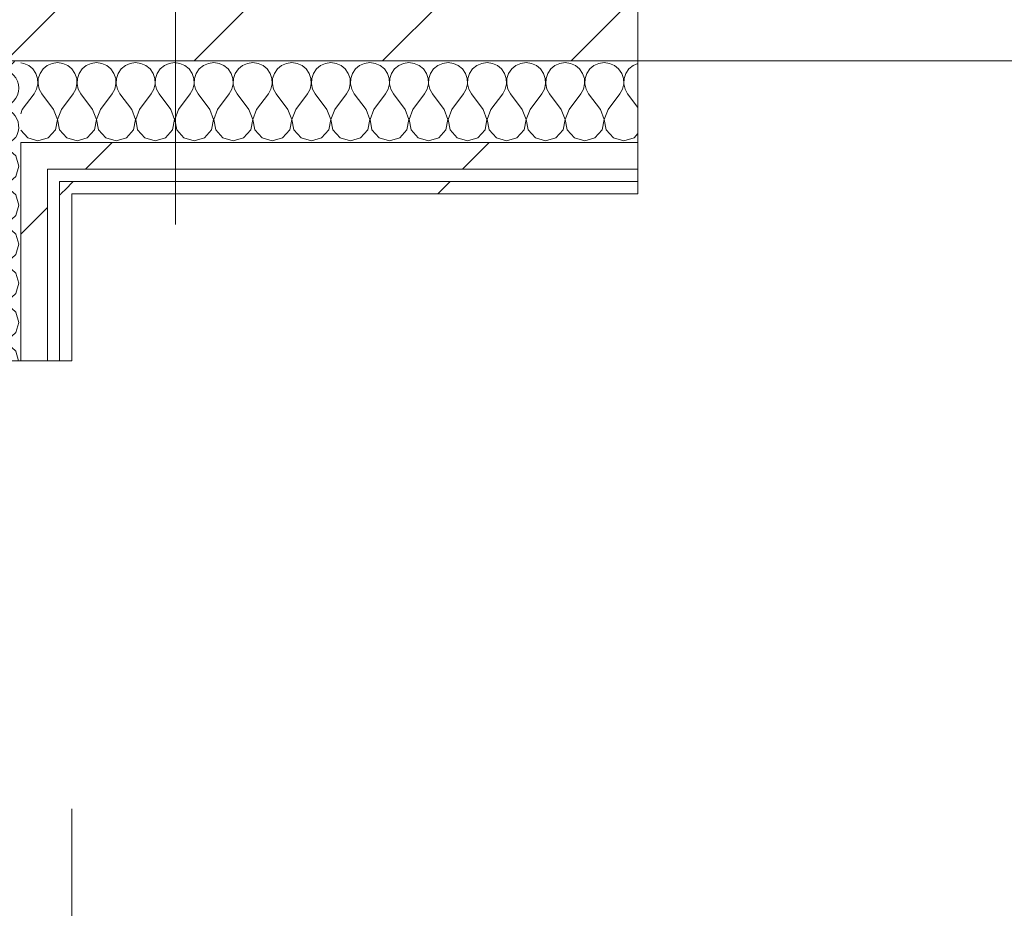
# Model space of a CAD drawing. Header units: millimetres. Extents: x -40968 to 11883, y -17757 to 4746.
# Tile 196 of 227: x -3599 to -3119, y -12753 to -12319. Entities that reach past the tile are written whole.
import ezdxf

# ---------------------------------------------------------------- set-up
doc = ezdxf.new("R2010")
doc.units = ezdxf.units.MM
doc.header["$MEASUREMENT"] = 0
doc.linetypes.add('Wipeout_Contour', pattern=[1000, 0, -1000])
for name, color, linetype in [('10_ESTR_Pilars', 7, 'Continuous'), ('12_FAÇ_Façana', 7, 'Continuous'), ('Nuevo_06_COT_Generals', 7, 'Continuous'), ('Nuevo_08_E_Envans secs', 7, 'Continuous'), ('Ventanas Archicad', 7, 'Continuous')]:
    doc.layers.add(name, color=color, linetype=linetype)
for name, color, linetype, lineweight in [('10_ESTR_Pilars_Pluma_Nº__20', 1, 'Continuous', 5), ('10_ESTR_Pilars_Pluma_Nº__28', 7, 'Continuous', 20), ('10_ESTR_Pilars_Pluma_Nº__42', 8, 'Continuous', 25), ('12_FAÇ_Façana_Pluma_Nº__7', 7, 'Continuous', 5), ('Nuevo_06_COT_Generals_Pluma_Nº__1', 7, 'Continuous', 5), ('Nuevo_08_E_Envans secs_Pluma_Nº__1', 7, 'Continuous', 5), ('Ventanas Archicad_Pluma_Nº__1', 7, 'Continuous', 5), ('Ventanas Archicad_Pluma_Nº__7', 7, 'Continuous', 5)]:
    doc.layers.add(name, color=color, linetype=linetype, lineweight=lineweight)
for name, color, linetype, lineweight, true_color in [('Nuevo_08_E_Envans secs_Pluma_Nº__102', 7, 'Continuous', 5, 0xcccccc), ('Nuevo_08_E_Envans secs_Pluma_Nº__171', 171, 'Continuous', 13, 0xaaaaff), ('Nuevo_08_E_Envans secs_Pluma_Nº__177', 7, 'Continuous', 15, 0xf7e046)]:
    doc.layers.add(name, color=color, linetype=linetype, lineweight=lineweight, true_color=true_color)
doc.styles.add('Estilo_Generado_1', font='txt')
doc.dimstyles.new('Estilo_Generado__1', dxfattribs={"dimtxt": 100, "dimasz": 38, "dimexe": 0.18, "dimexo": 300, "dimgap": 0, "dimtad": 1, "dimtih": 1, "dimtoh": 1, "dimlfac": 0.001, "dimzin": 0, "dimdsep": 46, "dimtxsty": 'Estilo_Generado_1', "dimblk": 'ARROWHEAD_2', "dimblk1": 'ARROWHEAD_2', "dimblk2": 'ARROWHEAD_2', "dimcen": 0.09, "dimclrd": 7, "dimclre": 7, "dimclrt": 7, "dimadec": 0, "dimazin": 0, "dimtfac": 1, "dimtdec": 4, "dimtmove": 0, "dimatfit": 3, "dimfxl": 0, "dimtolj": 1, "dimtzin": 0, "dimarcsym": 0})
pattern_1 = [(45, (0, 0), (-183.848, 183.848), [195, -65]), (45, (7e-14, 183.85), (-183.848, 183.848), [195, -65])]

# ---------------------------------------------------------------- blocks, each defined once
blk = doc.blocks.new('Ventana Vertical Multi-Faja 27')
at = {"layer": 'Ventanas Archicad_Pluma_Nº__1', "color": 7, "linetype": 'Continuous', "lineweight": 5}
blk.add_line((-600, -250), (600, -250), dxfattribs=at)
at = {"layer": 'Ventanas Archicad_Pluma_Nº__7', "color": 7, "linetype": 'Continuous', "lineweight": 5}
for p, q in [((-600, -180), (-600, -230)), ((-600, -230), (-600, -250))]:
    blk.add_line(p, q, dxfattribs=at)
blk = doc.blocks.new('Muro_2_1', base_point=(-1681.11, -12338.98))
at = {"layer": '12_FAÇ_Façana_Pluma_Nº__7', "color": 7, "linetype": 'Continuous', "lineweight": 5}
for p, q in [((-3301.11, -12268.98), (-3301.11, -12318.98)), ((-3301.11, -12318.98), (-3301.11, -12338.98))]:
    blk.add_line(p, q, dxfattribs=at)
at = {"layer": 'Ventanas Archicad', "color": 253, "linetype": 'Continuous', "lineweight": 5, "true_color": 0xa4a4a6, "zscale": 1000}
blk.add_blockref('Ventana Vertical Multi-Faja 27', (-2701.11, -12088.98), dxfattribs=at)
blk = doc.blocks.new('*X504')
at = {"layer": 'Nuevo_08_E_Envans secs_Pluma_Nº__102', "color": 254, "linetype": 'Continuous', "lineweight": 5, "true_color": 0xcccccc}
for p, q in [((-3615.08, -12340.95), (-3617.72, -12338.98)), ((-3615.08, -12344.76), (-3622.7, -12350.48)), ((-3615.08, -12360), (-3622.7, -12354.29))]:
    blk.add_line(p, q, dxfattribs=at)
for centre, start, end in [((-3628.42, -12342.86), 155.9497, 164.3172), ((-3609.37, -12333.33), 233.1301, 323.6681), ((-3609.37, -12352.38), 233.1301, 126.8699), ((-3628.42, -12342.86), 285.6828, 306.8699), ((-3628.42, -12361.9), 53.1301, 67.3965), ((-3609.37, -12371.43), 327.56, 122.44)]:
    blk.add_arc(centre, 9.52, start, end, dxfattribs=at)
blk = doc.blocks.new('*X505')
at = {"layer": 'Nuevo_08_E_Envans secs_Pluma_Nº__102', "color": 254, "linetype": 'Continuous', "lineweight": 5, "true_color": 0xcccccc}
for p, q in [((-3637.67, -12378.98), (-3637.94, -12380.95)), ((-3615.08, -12379.05), (-3615.18, -12378.98)), ((-3615.08, -12379.05), (-3610.23, -12380.91)), ((-3610.23, -12380.91), (-3605.11, -12379.95)), ((-3605.11, -12379.95), (-3604.05, -12378.98)), ((-3637.94, -12380.95), (-3637.58, -12383.55)), ((-3637.58, -12383.55), (-3636.52, -12385.96)), ((-3615.08, -12382.86), (-3622.7, -12388.57)), ((-3610.23, -12380.99), (-3615.08, -12382.86)), ((-3605.11, -12381.96), (-3610.23, -12380.99)), ((-3601.27, -12385.47), (-3605.11, -12381.96)), ((-3636.52, -12385.96), (-3634.84, -12387.98)), ((-3634.84, -12387.98), (-3632.68, -12389.47)), ((-3632.68, -12389.47), (-3630.19, -12390.31)), ((-3625, -12389.84), (-3622.7, -12388.57)), ((-3599.85, -12390.48), (-3601.27, -12385.47)), ((-3634.84, -12392.97), (-3636.52, -12394.99)), ((-3632.68, -12391.48), (-3634.84, -12392.97)), ((-3630.19, -12390.64), (-3632.68, -12391.48)), ((-3630.19, -12390.31), (-3627.56, -12390.44)), ((-3627.56, -12390.51), (-3630.19, -12390.64)), ((-3627.56, -12390.44), (-3625, -12389.84)), ((-3625, -12391.11), (-3627.56, -12390.51)), ((-3622.7, -12392.38), (-3625, -12391.11)), ((-3615.08, -12398.1), (-3622.7, -12392.38)), ((-3601.27, -12395.48), (-3599.85, -12390.48)), ((-3637.58, -12397.4), (-3637.94, -12400)), ((-3636.52, -12394.99), (-3637.58, -12397.4)), ((-3615.08, -12398.1), (-3610.23, -12399.96)), ((-3610.23, -12399.96), (-3605.11, -12398.99)), ((-3605.11, -12398.99), (-3601.27, -12395.48)), ((-3637.94, -12400), (-3637.58, -12402.6)), ((-3637.58, -12402.6), (-3636.52, -12405.01)), ((-3615.08, -12401.9), (-3622.7, -12407.62)), ((-3610.23, -12400.04), (-3615.08, -12401.9)), ((-3605.11, -12401.01), (-3610.23, -12400.04)), ((-3601.27, -12404.52), (-3605.11, -12401.01)), ((-3636.52, -12405.01), (-3634.84, -12407.03)), ((-3634.84, -12407.03), (-3632.68, -12408.52)), ((-3632.68, -12408.52), (-3630.19, -12409.36)), ((-3627.56, -12409.49), (-3625, -12408.89)), ((-3625, -12408.89), (-3622.7, -12407.62)), ((-3599.85, -12409.52), (-3601.27, -12404.52)), ((-3634.84, -12412.02), (-3636.52, -12414.04)), ((-3632.68, -12410.53), (-3634.84, -12412.02)), ((-3630.19, -12409.69), (-3632.68, -12410.53)), ((-3630.19, -12409.36), (-3627.56, -12409.49)), ((-3627.56, -12409.56), (-3630.19, -12409.69)), ((-3625, -12410.16), (-3627.56, -12409.56)), ((-3622.7, -12411.43), (-3625, -12410.16)), ((-3615.08, -12417.14), (-3622.7, -12411.43)), ((-3601.27, -12414.53), (-3599.85, -12409.52)), ((-3637.58, -12416.45), (-3637.94, -12419.05)), ((-3636.52, -12414.04), (-3637.58, -12416.45)), ((-3615.08, -12417.14), (-3610.23, -12419.01)), ((-3610.23, -12419.01), (-3605.11, -12418.04)), ((-3605.11, -12418.04), (-3601.27, -12414.53)), ((-3637.94, -12419.05), (-3637.58, -12421.65)), ((-3637.58, -12421.65), (-3636.52, -12424.05)), ((-3615.08, -12420.95), (-3622.7, -12426.67)), ((-3610.23, -12419.09), (-3615.08, -12420.95)), ((-3605.11, -12420.05), (-3610.23, -12419.09)), ((-3601.27, -12423.56), (-3605.11, -12420.05)), ((-3636.52, -12424.05), (-3634.84, -12426.08)), ((-3634.84, -12426.08), (-3632.68, -12427.57)), ((-3632.68, -12427.57), (-3630.19, -12428.41)), ((-3627.56, -12428.53), (-3625, -12427.94)), ((-3625, -12427.94), (-3622.7, -12426.67)), ((-3599.85, -12428.57), (-3601.27, -12423.56)), ((-3634.84, -12431.06), (-3636.52, -12433.09)), ((-3632.68, -12429.58), (-3634.84, -12431.06)), ((-3630.19, -12428.74), (-3632.68, -12429.58)), ((-3630.19, -12428.41), (-3627.56, -12428.53)), ((-3627.56, -12428.61), (-3630.19, -12428.74)), ((-3625, -12429.2), (-3627.56, -12428.61)), ((-3622.7, -12430.48), (-3625, -12429.2)), ((-3615.08, -12436.19), (-3622.7, -12430.48)), ((-3601.27, -12433.58), (-3599.85, -12428.57)), ((-3637.58, -12435.49), (-3637.94, -12438.1)), ((-3636.52, -12433.09), (-3637.58, -12435.49)), ((-3615.08, -12436.19), (-3610.23, -12438.06)), ((-3610.23, -12438.06), (-3605.11, -12437.09)), ((-3605.11, -12437.09), (-3601.27, -12433.58)), ((-3637.94, -12438.1), (-3637.58, -12440.7)), ((-3637.58, -12440.7), (-3636.52, -12443.1)), ((-3615.08, -12440), (-3622.7, -12445.71)), ((-3610.23, -12438.13), (-3615.08, -12440)), ((-3605.11, -12439.1), (-3610.23, -12438.13)), ((-3601.27, -12442.61), (-3605.11, -12439.1)), ((-3636.52, -12443.1), (-3634.84, -12445.13)), ((-3634.84, -12445.13), (-3632.68, -12446.61)), ((-3632.68, -12446.61), (-3630.19, -12447.45)), ((-3627.56, -12447.58), (-3625, -12446.99)), ((-3625, -12446.99), (-3622.7, -12445.71)), ((-3599.85, -12447.62), (-3601.27, -12442.61)), ((-3636.52, -12452.14), (-3637.58, -12454.54)), ((-3634.84, -12450.11), (-3636.52, -12452.14)), ((-3632.68, -12448.62), (-3634.84, -12450.11)), ((-3630.19, -12447.78), (-3632.68, -12448.62)), ((-3630.19, -12447.45), (-3627.56, -12447.58)), ((-3627.56, -12447.66), (-3630.19, -12447.78)), ((-3625, -12448.25), (-3627.56, -12447.66)), ((-3622.7, -12449.52), (-3625, -12448.25)), ((-3615.08, -12455.24), (-3622.7, -12449.52)), ((-3601.27, -12452.63), (-3599.85, -12447.62)), ((-3637.58, -12454.54), (-3637.94, -12457.14)), ((-3615.08, -12455.24), (-3610.23, -12457.1)), ((-3610.23, -12457.1), (-3605.11, -12456.14)), ((-3605.11, -12456.14), (-3601.27, -12452.63)), ((-3637.94, -12457.14), (-3637.58, -12459.75)), ((-3637.58, -12459.75), (-3636.52, -12462.15)), ((-3615.08, -12459.05), (-3622.7, -12464.76)), ((-3610.23, -12457.18), (-3615.08, -12459.05)), ((-3605.11, -12458.15), (-3610.23, -12457.18)), ((-3601.27, -12461.66), (-3605.11, -12458.15)), ((-3599.85, -12466.67), (-3601.27, -12461.66)), ((-3636.52, -12462.15), (-3634.84, -12464.17)), ((-3634.84, -12464.17), (-3632.68, -12465.66)), ((-3632.68, -12465.66), (-3630.19, -12466.5)), ((-3630.19, -12466.5), (-3627.56, -12466.63)), ((-3627.56, -12466.63), (-3625, -12466.03)), ((-3625, -12466.03), (-3622.7, -12464.76)), ((-3636.52, -12471.18), (-3637.58, -12473.59)), ((-3634.84, -12469.16), (-3636.52, -12471.18)), ((-3632.68, -12467.67), (-3634.84, -12469.16)), ((-3630.19, -12466.83), (-3632.68, -12467.67)), ((-3627.56, -12466.71), (-3630.19, -12466.83)), ((-3625, -12467.3), (-3627.56, -12466.71)), ((-3622.7, -12468.57), (-3625, -12467.3)), ((-3615.08, -12474.29), (-3622.7, -12468.57)), ((-3601.27, -12471.67), (-3599.85, -12466.67)), ((-3637.58, -12473.59), (-3637.94, -12476.19)), ((-3637.94, -12476.19), (-3637.58, -12478.79)), ((-3615.08, -12474.29), (-3610.23, -12476.15)), ((-3610.23, -12476.15), (-3605.11, -12475.19)), ((-3605.11, -12475.19), (-3601.27, -12471.67)), ((-3637.58, -12478.79), (-3636.52, -12481.2)), ((-3615.08, -12478.1), (-3622.7, -12483.81)), ((-3610.23, -12476.23), (-3615.08, -12478.1)), ((-3605.11, -12477.2), (-3610.23, -12476.23)), ((-3601.27, -12480.71), (-3605.11, -12477.2)), ((-3599.94, -12485.4), (-3601.27, -12480.71)), ((-3636.52, -12481.2), (-3634.84, -12483.22)), ((-3634.84, -12483.22), (-3632.68, -12484.71)), ((-3632.68, -12484.71), (-3630.63, -12485.4)), ((-3626.37, -12485.4), (-3625, -12485.08)), ((-3625, -12485.08), (-3622.7, -12483.81))]:
    blk.add_line(p, q, dxfattribs=at)
blk = doc.blocks.new('*X506')
at = {"layer": 'Nuevo_08_E_Envans secs_Pluma_Nº__102', "color": 254, "linetype": 'Continuous', "lineweight": 5, "true_color": 0xcccccc}
for p, q in [((-3637.58, -12340.29), (-3637.94, -12342.86)), ((-3637.94, -12342.86), (-3637.58, -12345.46)), ((-3637.58, -12345.46), (-3636.52, -12347.86)), ((-3636.52, -12347.86), (-3634.84, -12349.89)), ((-3634.84, -12349.89), (-3632.68, -12351.38)), ((-3634.84, -12354.87), (-3636.52, -12356.9)), ((-3632.68, -12353.39), (-3634.84, -12354.87)), ((-3632.68, -12351.38), (-3630.19, -12352.22)), ((-3630.19, -12352.55), (-3632.68, -12353.39)), ((-3630.19, -12352.22), (-3627.56, -12352.34)), ((-3627.56, -12352.42), (-3630.19, -12352.55)), ((-3627.56, -12352.34), (-3625.91, -12351.96)), ((-3625, -12353.01), (-3627.56, -12352.42)), ((-3624.67, -12353.2), (-3625, -12353.01)), ((-3637.58, -12359.3), (-3637.94, -12361.9)), ((-3636.52, -12356.9), (-3637.58, -12359.3)), ((-3637.94, -12361.9), (-3637.58, -12364.51)), ((-3637.58, -12364.51), (-3636.52, -12366.91)), ((-3615.08, -12363.81), (-3622.7, -12369.52)), ((-3614.34, -12363.53), (-3615.08, -12363.81)), ((-3636.52, -12366.91), (-3634.84, -12368.94)), ((-3634.84, -12368.94), (-3632.68, -12370.42)), ((-3632.68, -12370.42), (-3630.19, -12371.26)), ((-3625, -12370.8), (-3622.7, -12369.52)), ((-3634.84, -12373.92), (-3636.52, -12375.95)), ((-3632.68, -12372.43), (-3634.84, -12373.92)), ((-3630.19, -12371.59), (-3632.68, -12372.43)), ((-3630.19, -12371.26), (-3627.56, -12371.39)), ((-3627.56, -12371.47), (-3630.19, -12371.59)), ((-3627.56, -12371.39), (-3625, -12370.8)), ((-3625, -12372.06), (-3627.56, -12371.47)), ((-3622.7, -12373.33), (-3625, -12372.06)), ((-3615.18, -12378.98), (-3622.7, -12373.33)), ((-3637.58, -12378.35), (-3637.67, -12378.98)), ((-3636.52, -12375.95), (-3637.58, -12378.35)), ((-3604.05, -12378.98), (-3601.36, -12376.51))]:
    blk.add_line(p, q, dxfattribs=at)
blk = doc.blocks.new('Muro_157_1', base_point=(-3573.89, -12485.4))
at = {"layer": 'Nuevo_08_E_Envans secs_Pluma_Nº__1', "color": 7, "linetype": 'Continuous', "lineweight": 5, "flags": 128}
blk.add_lwpolyline([(-3638.89, -12338.98), (-3638.89, -12485.4)], dxfattribs=at)
at = {"layer": 'Nuevo_08_E_Envans secs', "color": 7, "lineweight": 20}
for name in ['*X506', '*X504']:
    blk.add_blockref(name, (0, 0), dxfattribs=at)
at = {"color": 254, "linetype": 'Wipeout_Contour', "lineweight": 0, "ltscale": 38679.435973}
blk.add_wipeout([(-3598.89, -12378.98), (-3585.89, -12391.98), (-3585.89, -12378.98)], dxfattribs=at).dxf.layer = 'Nuevo_08_E_Envans secs'
at = {"color": 254, "linetype": 'Wipeout_Contour', "lineweight": 0, "ltscale": 38715.518846}
blk.add_wipeout([(-3579.89, -12397.98), (-3573.89, -12403.98), (-3573.89, -12397.98)], dxfattribs=at).dxf.layer = 'Nuevo_08_E_Envans secs'
at = {"layer": 'Nuevo_08_E_Envans secs_Pluma_Nº__171', "linetype": 'Continuous', "lineweight": 13, "true_color": 0xaaaaff}
h = blk.add_hatch(dxfattribs=at)
h.set_pattern_fill('Panellat_HPL_0001', color=161, style=0, pattern_type=2)
h.set_pattern_definition(pattern_1)
h.paths.add_polyline_path([(-3579.89, -12397.98), (-3573.89, -12403.98), (-3573.89, -12397.98)])
at = {"layer": 'Nuevo_08_E_Envans secs_Pluma_Nº__177', "linetype": 'Continuous', "lineweight": 15, "true_color": 0xf7e046}
h = blk.add_hatch(dxfattribs=at)
h.set_pattern_fill('Panellat_HPL_0001', color=53, style=0, pattern_type=2)
h.set_pattern_definition(pattern_1)
h.paths.add_polyline_path([(-3598.89, -12378.98), (-3585.89, -12391.98), (-3585.89, -12378.98)])
at = {"color": 254, "linetype": 'Wipeout_Contour', "lineweight": 0, "ltscale": 51788.250706}
blk.add_wipeout([(-3598.89, -12391.98), (-3598.89, -12485.4), (-3585.89, -12485.4), (-3585.89, -12391.98)], dxfattribs=at).dxf.layer = 'Nuevo_08_E_Envans secs'
at = {"color": 254, "linetype": 'Wipeout_Contour', "lineweight": 0, "ltscale": 51794.136905}
blk.add_wipeout([(-3579.89, -12403.98), (-3579.89, -12485.4), (-3573.89, -12485.4), (-3573.89, -12403.98)], dxfattribs=at).dxf.layer = 'Nuevo_08_E_Envans secs'
at = {"layer": 'Nuevo_08_E_Envans secs_Pluma_Nº__171', "linetype": 'Continuous', "lineweight": 13, "true_color": 0xaaaaff}
h = blk.add_hatch(dxfattribs=at)
h.set_pattern_fill('Panellat_HPL_0001', color=161, style=0, pattern_type=2)
h.set_pattern_definition(pattern_1)
h.paths.add_polyline_path([(-3579.89, -12403.98), (-3579.89, -12485.4), (-3573.89, -12485.4), (-3573.89, -12403.98)])
at = {"layer": 'Nuevo_08_E_Envans secs_Pluma_Nº__177', "linetype": 'Continuous', "lineweight": 15, "true_color": 0xf7e046}
h = blk.add_hatch(dxfattribs=at)
h.set_pattern_fill('Panellat_HPL_0001', color=53, style=0, pattern_type=2)
h.set_pattern_definition(pattern_1)
h.paths.add_polyline_path([(-3598.89, -12391.98), (-3598.89, -12485.4), (-3585.89, -12485.4), (-3585.89, -12391.98)])
at = {"layer": 'Nuevo_08_E_Envans secs_Pluma_Nº__1', "color": 7, "linetype": 'Continuous', "lineweight": 5, "flags": 128}
for points in [[(-3598.89, -12485.4), (-3638.89, -12485.4)], [(-3585.89, -12485.4), (-3598.89, -12485.4)], [(-3579.89, -12485.4), (-3585.89, -12485.4)], [(-3573.89, -12485.4), (-3579.89, -12485.4)]]:
    blk.add_lwpolyline(points, dxfattribs=at)
at = {"color": 254, "linetype": 'Wipeout_Contour', "lineweight": 0, "ltscale": 38696.224617}
blk.add_wipeout([(-3598.89, -12391.98), (-3585.89, -12391.98), (-3598.89, -12378.98)], dxfattribs=at).dxf.layer = 'Nuevo_08_E_Envans secs'
at = {"color": 254, "linetype": 'Wipeout_Contour', "lineweight": 0, "ltscale": 38723.630348}
blk.add_wipeout([(-3579.89, -12403.98), (-3573.89, -12403.98), (-3579.89, -12397.98)], dxfattribs=at).dxf.layer = 'Nuevo_08_E_Envans secs'
at = {"layer": 'Nuevo_08_E_Envans secs_Pluma_Nº__171', "linetype": 'Continuous', "lineweight": 13, "true_color": 0xaaaaff}
h = blk.add_hatch(dxfattribs=at)
h.set_pattern_fill('Panellat_HPL_0001', color=161, style=0, pattern_type=2)
h.set_pattern_definition(pattern_1)
h.paths.add_polyline_path([(-3579.89, -12403.98), (-3573.89, -12403.98), (-3579.89, -12397.98)])
at = {"layer": 'Nuevo_08_E_Envans secs_Pluma_Nº__177', "linetype": 'Continuous', "lineweight": 15, "true_color": 0xf7e046}
h = blk.add_hatch(dxfattribs=at)
h.set_pattern_fill('Panellat_HPL_0001', color=53, style=0, pattern_type=2)
h.set_pattern_definition(pattern_1)
h.paths.add_polyline_path([(-3598.89, -12391.98), (-3585.89, -12391.98), (-3598.89, -12378.98)])
at = {"layer": 'Nuevo_08_E_Envans secs_Pluma_Nº__1', "color": 7, "linetype": 'Continuous', "lineweight": 5}
for p, q in [((-3585.89, -12378.98), (-3598.89, -12378.98)), ((-3598.89, -12485.4), (-3598.89, -12378.98)), ((-3579.89, -12391.98), (-3585.89, -12391.98)), ((-3585.89, -12485.4), (-3585.89, -12391.98)), ((-3573.89, -12397.98), (-3579.89, -12397.98)), ((-3579.89, -12485.4), (-3579.89, -12397.98))]:
    blk.add_line(p, q, dxfattribs=at)
at = {"layer": 'Nuevo_08_E_Envans secs_Pluma_Nº__1', "color": 7, "linetype": 'Continuous', "lineweight": 5, "flags": 128}
blk.add_lwpolyline([(-3573.89, -12485.4), (-3573.89, -12403.98)], dxfattribs=at)
at = {"layer": 'Nuevo_08_E_Envans secs', "color": 7, "lineweight": 20}
blk.add_blockref('*X505', (0, 0), dxfattribs=at)
blk = doc.blocks.new('*X508')
at = {"layer": 'Nuevo_08_E_Envans secs_Pluma_Nº__102', "color": 254, "linetype": 'Continuous', "lineweight": 5, "true_color": 0xcccccc}
for p, q in [((-3597.4, -12340.29), (-3598.89, -12340.08)), ((-3594.99, -12341.35), (-3597.4, -12340.29)), ((-3592.97, -12343.03), (-3594.99, -12341.35)), ((-3585.96, -12341.35), (-3587.98, -12343.03)), ((-3583.55, -12340.29), (-3585.96, -12341.35)), ((-3580.95, -12339.93), (-3583.55, -12340.29)), ((-3578.35, -12340.29), (-3580.95, -12339.93)), ((-3575.95, -12341.35), (-3578.35, -12340.29)), ((-3573.92, -12343.03), (-3575.95, -12341.35)), ((-3566.91, -12341.35), (-3568.94, -12343.03)), ((-3564.51, -12340.29), (-3566.91, -12341.35)), ((-3561.9, -12339.93), (-3564.51, -12340.29)), ((-3559.3, -12340.29), (-3561.9, -12339.93)), ((-3556.9, -12341.35), (-3559.3, -12340.29)), ((-3554.87, -12343.03), (-3556.9, -12341.35)), ((-3547.86, -12341.35), (-3549.89, -12343.03)), ((-3545.46, -12340.29), (-3547.86, -12341.35)), ((-3542.86, -12339.93), (-3545.46, -12340.29)), ((-3540.25, -12340.29), (-3542.86, -12339.93)), ((-3537.85, -12341.35), (-3540.25, -12340.29)), ((-3535.83, -12343.03), (-3537.85, -12341.35)), ((-3528.82, -12341.35), (-3530.84, -12343.03)), ((-3526.41, -12340.29), (-3528.82, -12341.35)), ((-3523.81, -12339.93), (-3526.41, -12340.29)), ((-3521.21, -12340.29), (-3523.81, -12339.93)), ((-3518.8, -12341.35), (-3521.21, -12340.29)), ((-3516.78, -12343.03), (-3518.8, -12341.35)), ((-3509.77, -12341.35), (-3511.79, -12343.03)), ((-3507.36, -12340.29), (-3509.77, -12341.35)), ((-3504.76, -12339.93), (-3507.36, -12340.29)), ((-3502.16, -12340.29), (-3504.76, -12339.93)), ((-3499.75, -12341.35), (-3502.16, -12340.29)), ((-3497.73, -12343.03), (-3499.75, -12341.35)), ((-3490.72, -12341.35), (-3492.74, -12343.03)), ((-3488.32, -12340.29), (-3490.72, -12341.35)), ((-3485.71, -12339.93), (-3488.32, -12340.29)), ((-3483.11, -12340.29), (-3485.71, -12339.93)), ((-3480.71, -12341.35), (-3483.11, -12340.29)), ((-3478.68, -12343.03), (-3480.71, -12341.35)), ((-3471.67, -12341.35), (-3473.7, -12343.03)), ((-3469.27, -12340.29), (-3471.67, -12341.35)), ((-3466.67, -12339.93), (-3469.27, -12340.29)), ((-3464.06, -12340.29), (-3466.67, -12339.93)), ((-3461.66, -12341.35), (-3464.06, -12340.29)), ((-3459.64, -12343.03), (-3461.66, -12341.35)), ((-3452.63, -12341.35), (-3454.65, -12343.03)), ((-3450.22, -12340.29), (-3452.63, -12341.35)), ((-3447.62, -12339.93), (-3450.22, -12340.29)), ((-3445.02, -12340.29), (-3447.62, -12339.93)), ((-3442.61, -12341.35), (-3445.02, -12340.29)), ((-3440.59, -12343.03), (-3442.61, -12341.35)), ((-3433.58, -12341.35), (-3435.6, -12343.03)), ((-3431.17, -12340.29), (-3433.58, -12341.35)), ((-3428.57, -12339.93), (-3431.17, -12340.29)), ((-3425.97, -12340.29), (-3428.57, -12339.93)), ((-3423.56, -12341.35), (-3425.97, -12340.29)), ((-3421.54, -12343.03), (-3423.56, -12341.35)), ((-3414.53, -12341.35), (-3416.55, -12343.03)), ((-3412.13, -12340.29), (-3414.53, -12341.35)), ((-3409.52, -12339.93), (-3412.13, -12340.29)), ((-3406.92, -12340.29), (-3409.52, -12339.93)), ((-3404.52, -12341.35), (-3406.92, -12340.29)), ((-3402.49, -12343.03), (-3404.52, -12341.35)), ((-3395.48, -12341.35), (-3397.51, -12343.03)), ((-3393.08, -12340.29), (-3395.48, -12341.35)), ((-3390.48, -12339.93), (-3393.08, -12340.29)), ((-3387.87, -12340.29), (-3390.48, -12339.93)), ((-3385.47, -12341.35), (-3387.87, -12340.29)), ((-3383.45, -12343.03), (-3385.47, -12341.35)), ((-3376.44, -12341.35), (-3378.46, -12343.03)), ((-3374.03, -12340.29), (-3376.44, -12341.35)), ((-3371.43, -12339.93), (-3374.03, -12340.29)), ((-3368.83, -12340.29), (-3371.43, -12339.93)), ((-3366.42, -12341.35), (-3368.83, -12340.29)), ((-3364.4, -12343.03), (-3366.42, -12341.35)), ((-3357.39, -12341.35), (-3359.41, -12343.03)), ((-3354.98, -12340.29), (-3357.39, -12341.35)), ((-3352.38, -12339.93), (-3354.98, -12340.29)), ((-3349.78, -12340.29), (-3352.38, -12339.93)), ((-3347.37, -12341.35), (-3349.78, -12340.29)), ((-3345.35, -12343.03), (-3347.37, -12341.35)), ((-3338.34, -12341.35), (-3340.36, -12343.03)), ((-3335.94, -12340.29), (-3338.34, -12341.35)), ((-3333.33, -12339.93), (-3335.94, -12340.29)), ((-3330.73, -12340.29), (-3333.33, -12339.93)), ((-3328.33, -12341.35), (-3330.73, -12340.29)), ((-3326.3, -12343.03), (-3328.33, -12341.35)), ((-3319.29, -12341.35), (-3321.32, -12343.03)), ((-3316.89, -12340.29), (-3319.29, -12341.35)), ((-3314.29, -12339.93), (-3316.89, -12340.29)), ((-3311.68, -12340.29), (-3314.29, -12339.93)), ((-3309.28, -12341.35), (-3311.68, -12340.29)), ((-3307.26, -12343.03), (-3309.28, -12341.35)), ((-3300.25, -12341.35), (-3302.27, -12343.03)), ((-3297.89, -12340.31), (-3300.25, -12341.35)), ((-3591.48, -12345.19), (-3592.97, -12343.03)), ((-3590.64, -12347.68), (-3591.48, -12345.19)), ((-3589.47, -12345.19), (-3590.31, -12347.68)), ((-3587.98, -12343.03), (-3589.47, -12345.19)), ((-3572.43, -12345.19), (-3573.92, -12343.03)), ((-3571.59, -12347.68), (-3572.43, -12345.19)), ((-3570.42, -12345.19), (-3571.26, -12347.68)), ((-3568.94, -12343.03), (-3570.42, -12345.19)), ((-3553.39, -12345.19), (-3554.87, -12343.03)), ((-3552.55, -12347.68), (-3553.39, -12345.19)), ((-3551.38, -12345.19), (-3552.22, -12347.68)), ((-3549.89, -12343.03), (-3551.38, -12345.19)), ((-3534.34, -12345.19), (-3535.83, -12343.03)), ((-3533.5, -12347.68), (-3534.34, -12345.19)), ((-3532.33, -12345.19), (-3533.17, -12347.68)), ((-3530.84, -12343.03), (-3532.33, -12345.19)), ((-3515.29, -12345.19), (-3516.78, -12343.03)), ((-3514.45, -12347.68), (-3515.29, -12345.19)), ((-3513.28, -12345.19), (-3514.12, -12347.68)), ((-3511.79, -12343.03), (-3513.28, -12345.19)), ((-3496.24, -12345.19), (-3497.73, -12343.03)), ((-3495.4, -12347.68), (-3496.24, -12345.19)), ((-3494.23, -12345.19), (-3495.07, -12347.68)), ((-3492.74, -12343.03), (-3494.23, -12345.19)), ((-3477.2, -12345.19), (-3478.68, -12343.03)), ((-3476.36, -12347.68), (-3477.2, -12345.19)), ((-3475.19, -12345.19), (-3476.02, -12347.68)), ((-3473.7, -12343.03), (-3475.19, -12345.19)), ((-3458.15, -12345.19), (-3459.64, -12343.03)), ((-3457.31, -12347.68), (-3458.15, -12345.19)), ((-3456.14, -12345.19), (-3456.98, -12347.68)), ((-3454.65, -12343.03), (-3456.14, -12345.19)), ((-3439.1, -12345.19), (-3440.59, -12343.03)), ((-3438.26, -12347.68), (-3439.1, -12345.19)), ((-3437.09, -12345.19), (-3437.93, -12347.68)), ((-3435.6, -12343.03), (-3437.09, -12345.19)), ((-3420.05, -12345.19), (-3421.54, -12343.03)), ((-3419.21, -12347.68), (-3420.05, -12345.19)), ((-3418.04, -12345.19), (-3418.88, -12347.68)), ((-3416.55, -12343.03), (-3418.04, -12345.19)), ((-3401.01, -12345.19), (-3402.49, -12343.03)), ((-3400.17, -12347.68), (-3401.01, -12345.19)), ((-3398.99, -12345.19), (-3399.83, -12347.68)), ((-3397.51, -12343.03), (-3398.99, -12345.19)), ((-3381.96, -12345.19), (-3383.45, -12343.03)), ((-3381.12, -12347.68), (-3381.96, -12345.19)), ((-3379.95, -12345.19), (-3380.79, -12347.68)), ((-3378.46, -12343.03), (-3379.95, -12345.19)), ((-3362.91, -12345.19), (-3364.4, -12343.03)), ((-3362.07, -12347.68), (-3362.91, -12345.19)), ((-3360.9, -12345.19), (-3361.74, -12347.68)), ((-3359.41, -12343.03), (-3360.9, -12345.19)), ((-3343.86, -12345.19), (-3345.35, -12343.03)), ((-3343.02, -12347.68), (-3343.86, -12345.19)), ((-3341.85, -12345.19), (-3342.69, -12347.68)), ((-3340.36, -12343.03), (-3341.85, -12345.19)), ((-3324.81, -12345.19), (-3326.3, -12343.03)), ((-3323.98, -12347.68), (-3324.81, -12345.19)), ((-3322.8, -12345.19), (-3323.64, -12347.68)), ((-3321.32, -12343.03), (-3322.8, -12345.19)), ((-3305.77, -12345.19), (-3307.26, -12343.03)), ((-3304.93, -12347.68), (-3305.77, -12345.19)), ((-3303.76, -12345.19), (-3304.6, -12347.68)), ((-3302.27, -12343.03), (-3303.76, -12345.19)), ((-3591.11, -12352.87), (-3590.51, -12350.31)), ((-3590.51, -12350.31), (-3590.64, -12347.68)), ((-3590.31, -12347.68), (-3590.44, -12350.31)), ((-3590.44, -12350.31), (-3589.84, -12352.87)), ((-3572.06, -12352.87), (-3571.47, -12350.31)), ((-3571.47, -12350.31), (-3571.59, -12347.68)), ((-3571.26, -12347.68), (-3571.39, -12350.31)), ((-3571.39, -12350.31), (-3570.8, -12352.87)), ((-3553.01, -12352.87), (-3552.42, -12350.31)), ((-3552.42, -12350.31), (-3552.55, -12347.68)), ((-3552.22, -12347.68), (-3552.34, -12350.31)), ((-3552.34, -12350.31), (-3551.75, -12352.87)), ((-3533.97, -12352.87), (-3533.37, -12350.31)), ((-3533.37, -12350.31), (-3533.5, -12347.68)), ((-3533.17, -12347.68), (-3533.29, -12350.31)), ((-3533.29, -12350.31), (-3532.7, -12352.87)), ((-3514.92, -12352.87), (-3514.32, -12350.31)), ((-3514.32, -12350.31), (-3514.45, -12347.68)), ((-3514.12, -12347.68), (-3514.25, -12350.31)), ((-3514.25, -12350.31), (-3513.65, -12352.87)), ((-3495.87, -12352.87), (-3495.28, -12350.31)), ((-3495.28, -12350.31), (-3495.4, -12347.68)), ((-3495.07, -12347.68), (-3495.2, -12350.31)), ((-3495.2, -12350.31), (-3494.6, -12352.87)), ((-3476.82, -12352.87), (-3476.23, -12350.31)), ((-3476.23, -12350.31), (-3476.36, -12347.68)), ((-3476.02, -12347.68), (-3476.15, -12350.31)), ((-3476.15, -12350.31), (-3475.56, -12352.87)), ((-3457.78, -12352.87), (-3457.18, -12350.31)), ((-3457.18, -12350.31), (-3457.31, -12347.68)), ((-3456.98, -12347.68), (-3457.1, -12350.31)), ((-3457.1, -12350.31), (-3456.51, -12352.87)), ((-3438.73, -12352.87), (-3438.13, -12350.31)), ((-3438.13, -12350.31), (-3438.26, -12347.68)), ((-3437.93, -12347.68), (-3438.06, -12350.31)), ((-3438.06, -12350.31), (-3437.46, -12352.87)), ((-3419.68, -12352.87), (-3419.09, -12350.31)), ((-3419.09, -12350.31), (-3419.21, -12347.68)), ((-3418.88, -12347.68), (-3419.01, -12350.31)), ((-3419.01, -12350.31), (-3418.41, -12352.87)), ((-3400.63, -12352.87), (-3400.04, -12350.31)), ((-3400.04, -12350.31), (-3400.17, -12347.68)), ((-3399.83, -12347.68), (-3399.96, -12350.31)), ((-3399.96, -12350.31), (-3399.37, -12352.87)), ((-3381.59, -12352.87), (-3380.99, -12350.31)), ((-3380.99, -12350.31), (-3381.12, -12347.68)), ((-3380.79, -12347.68), (-3380.91, -12350.31)), ((-3380.91, -12350.31), (-3380.32, -12352.87)), ((-3362.54, -12352.87), (-3361.94, -12350.31)), ((-3361.94, -12350.31), (-3362.07, -12347.68)), ((-3361.74, -12347.68), (-3361.87, -12350.31)), ((-3361.87, -12350.31), (-3361.27, -12352.87)), ((-3343.49, -12352.87), (-3342.9, -12350.31)), ((-3342.9, -12350.31), (-3343.02, -12347.68)), ((-3342.69, -12347.68), (-3342.82, -12350.31)), ((-3342.82, -12350.31), (-3342.22, -12352.87)), ((-3324.44, -12352.87), (-3323.85, -12350.31)), ((-3323.85, -12350.31), (-3323.98, -12347.68)), ((-3323.64, -12347.68), (-3323.77, -12350.31)), ((-3323.77, -12350.31), (-3323.18, -12352.87)), ((-3305.4, -12352.87), (-3304.8, -12350.31)), ((-3304.8, -12350.31), (-3304.93, -12347.68)), ((-3304.6, -12347.68), (-3304.72, -12350.31)), ((-3304.72, -12350.31), (-3304.13, -12352.87)), ((-3598.1, -12362.79), (-3592.38, -12355.17)), ((-3592.38, -12355.17), (-3591.11, -12352.87)), ((-3589.84, -12352.87), (-3588.57, -12355.17)), ((-3582.86, -12362.79), (-3588.57, -12355.17)), ((-3579.05, -12362.79), (-3573.33, -12355.17)), ((-3573.33, -12355.17), (-3572.06, -12352.87)), ((-3570.8, -12352.87), (-3569.52, -12355.17)), ((-3563.81, -12362.79), (-3569.52, -12355.17)), ((-3560, -12362.79), (-3554.29, -12355.17)), ((-3554.29, -12355.17), (-3553.01, -12352.87)), ((-3551.75, -12352.87), (-3550.48, -12355.17)), ((-3544.76, -12362.79), (-3550.48, -12355.17)), ((-3540.95, -12362.79), (-3535.24, -12355.17)), ((-3535.24, -12355.17), (-3533.97, -12352.87)), ((-3532.7, -12352.87), (-3531.43, -12355.17)), ((-3525.71, -12362.79), (-3531.43, -12355.17)), ((-3521.9, -12362.79), (-3516.19, -12355.17)), ((-3516.19, -12355.17), (-3514.92, -12352.87)), ((-3513.65, -12352.87), (-3512.38, -12355.17)), ((-3506.67, -12362.79), (-3512.38, -12355.17)), ((-3502.86, -12362.79), (-3497.14, -12355.17)), ((-3497.14, -12355.17), (-3495.87, -12352.87)), ((-3494.6, -12352.87), (-3493.33, -12355.17)), ((-3487.62, -12362.79), (-3493.33, -12355.17)), ((-3483.81, -12362.79), (-3478.1, -12355.17)), ((-3478.1, -12355.17), (-3476.82, -12352.87)), ((-3475.56, -12352.87), (-3474.29, -12355.17)), ((-3468.57, -12362.79), (-3474.29, -12355.17)), ((-3464.76, -12362.79), (-3459.05, -12355.17)), ((-3459.05, -12355.17), (-3457.78, -12352.87)), ((-3456.51, -12352.87), (-3455.24, -12355.17)), ((-3449.52, -12362.79), (-3455.24, -12355.17)), ((-3445.71, -12362.79), (-3440, -12355.17)), ((-3440, -12355.17), (-3438.73, -12352.87)), ((-3437.46, -12352.87), (-3436.19, -12355.17)), ((-3430.48, -12362.79), (-3436.19, -12355.17)), ((-3426.67, -12362.79), (-3420.95, -12355.17)), ((-3420.95, -12355.17), (-3419.68, -12352.87)), ((-3418.41, -12352.87), (-3417.14, -12355.17)), ((-3411.43, -12362.79), (-3417.14, -12355.17)), ((-3407.62, -12362.79), (-3401.9, -12355.17)), ((-3401.9, -12355.17), (-3400.63, -12352.87)), ((-3399.37, -12352.87), (-3398.1, -12355.17)), ((-3392.38, -12362.79), (-3398.1, -12355.17)), ((-3388.57, -12362.79), (-3382.86, -12355.17)), ((-3382.86, -12355.17), (-3381.59, -12352.87)), ((-3380.32, -12352.87), (-3379.05, -12355.17)), ((-3373.33, -12362.79), (-3379.05, -12355.17)), ((-3369.52, -12362.79), (-3363.81, -12355.17)), ((-3363.81, -12355.17), (-3362.54, -12352.87)), ((-3361.27, -12352.87), (-3360, -12355.17)), ((-3354.29, -12362.79), (-3360, -12355.17)), ((-3350.48, -12362.79), (-3344.76, -12355.17)), ((-3344.76, -12355.17), (-3343.49, -12352.87)), ((-3342.22, -12352.87), (-3340.95, -12355.17)), ((-3335.24, -12362.79), (-3340.95, -12355.17)), ((-3331.43, -12362.79), (-3325.71, -12355.17)), ((-3325.71, -12355.17), (-3324.44, -12352.87)), ((-3323.18, -12352.87), (-3321.9, -12355.17)), ((-3316.19, -12362.79), (-3321.9, -12355.17)), ((-3312.38, -12362.79), (-3306.67, -12355.17)), ((-3306.67, -12355.17), (-3305.4, -12352.87)), ((-3304.13, -12352.87), (-3302.86, -12355.17)), ((-3297.89, -12361.78), (-3302.86, -12355.17)), ((-3598.1, -12362.79), (-3598.89, -12364.87)), ((-3580.99, -12367.64), (-3582.86, -12362.79)), ((-3579.05, -12362.79), (-3580.91, -12367.64)), ((-3561.94, -12367.64), (-3563.81, -12362.79)), ((-3560, -12362.79), (-3561.87, -12367.64)), ((-3542.9, -12367.64), (-3544.76, -12362.79)), ((-3540.95, -12362.79), (-3542.82, -12367.64)), ((-3523.85, -12367.64), (-3525.71, -12362.79)), ((-3521.9, -12362.79), (-3523.77, -12367.64)), ((-3504.8, -12367.64), (-3506.67, -12362.79)), ((-3502.86, -12362.79), (-3504.72, -12367.64)), ((-3485.75, -12367.64), (-3487.62, -12362.79)), ((-3483.81, -12362.79), (-3485.68, -12367.64)), ((-3466.71, -12367.64), (-3468.57, -12362.79)), ((-3464.76, -12362.79), (-3466.63, -12367.64)), ((-3447.66, -12367.64), (-3449.52, -12362.79)), ((-3445.71, -12362.79), (-3447.58, -12367.64)), ((-3428.61, -12367.64), (-3430.48, -12362.79)), ((-3426.67, -12362.79), (-3428.53, -12367.64)), ((-3409.56, -12367.64), (-3411.43, -12362.79)), ((-3407.62, -12362.79), (-3409.49, -12367.64)), ((-3390.51, -12367.64), (-3392.38, -12362.79)), ((-3388.57, -12362.79), (-3390.44, -12367.64)), ((-3371.47, -12367.64), (-3373.33, -12362.79)), ((-3369.52, -12362.79), (-3371.39, -12367.64)), ((-3352.42, -12367.64), (-3354.29, -12362.79)), ((-3350.48, -12362.79), (-3352.34, -12367.64)), ((-3333.37, -12367.64), (-3335.24, -12362.79)), ((-3331.43, -12362.79), (-3333.29, -12367.64)), ((-3314.32, -12367.64), (-3316.19, -12362.79)), ((-3312.38, -12362.79), (-3314.25, -12367.64)), ((-3581.96, -12372.76), (-3580.99, -12367.64)), ((-3580.91, -12367.64), (-3579.95, -12372.76)), ((-3562.91, -12372.76), (-3561.94, -12367.64)), ((-3561.87, -12367.64), (-3560.9, -12372.76)), ((-3543.86, -12372.76), (-3542.9, -12367.64)), ((-3542.82, -12367.64), (-3541.85, -12372.76)), ((-3524.81, -12372.76), (-3523.85, -12367.64)), ((-3523.77, -12367.64), (-3522.8, -12372.76)), ((-3505.77, -12372.76), (-3504.8, -12367.64)), ((-3504.72, -12367.64), (-3503.76, -12372.76)), ((-3486.72, -12372.76), (-3485.75, -12367.64)), ((-3485.68, -12367.64), (-3484.71, -12372.76)), ((-3467.67, -12372.76), (-3466.71, -12367.64)), ((-3466.63, -12367.64), (-3465.66, -12372.76)), ((-3448.62, -12372.76), (-3447.66, -12367.64)), ((-3447.58, -12367.64), (-3446.61, -12372.76)), ((-3429.58, -12372.76), (-3428.61, -12367.64)), ((-3428.53, -12367.64), (-3427.57, -12372.76)), ((-3410.53, -12372.76), (-3409.56, -12367.64)), ((-3409.49, -12367.64), (-3408.52, -12372.76)), ((-3391.48, -12372.76), (-3390.51, -12367.64)), ((-3390.44, -12367.64), (-3389.47, -12372.76)), ((-3372.43, -12372.76), (-3371.47, -12367.64)), ((-3371.39, -12367.64), (-3370.42, -12372.76)), ((-3353.39, -12372.76), (-3352.42, -12367.64)), ((-3352.34, -12367.64), (-3351.38, -12372.76)), ((-3334.34, -12372.76), (-3333.37, -12367.64)), ((-3333.29, -12367.64), (-3332.33, -12372.76)), ((-3315.29, -12372.76), (-3314.32, -12367.64)), ((-3314.25, -12367.64), (-3313.28, -12372.76)), ((-3598.89, -12372.87), (-3595.48, -12376.6)), ((-3585.47, -12376.6), (-3581.96, -12372.76)), ((-3579.95, -12372.76), (-3576.44, -12376.6)), ((-3566.42, -12376.6), (-3562.91, -12372.76)), ((-3560.9, -12372.76), (-3557.39, -12376.6)), ((-3547.37, -12376.6), (-3543.86, -12372.76)), ((-3541.85, -12372.76), (-3538.34, -12376.6)), ((-3528.33, -12376.6), (-3524.81, -12372.76)), ((-3522.8, -12372.76), (-3519.29, -12376.6)), ((-3509.28, -12376.6), (-3505.77, -12372.76)), ((-3503.76, -12372.76), (-3500.25, -12376.6)), ((-3490.23, -12376.6), (-3486.72, -12372.76)), ((-3484.71, -12372.76), (-3481.2, -12376.6)), ((-3471.18, -12376.6), (-3467.67, -12372.76)), ((-3465.66, -12372.76), (-3462.15, -12376.6)), ((-3452.14, -12376.6), (-3448.62, -12372.76)), ((-3446.61, -12372.76), (-3443.1, -12376.6)), ((-3433.09, -12376.6), (-3429.58, -12372.76)), ((-3427.57, -12372.76), (-3424.05, -12376.6)), ((-3414.04, -12376.6), (-3410.53, -12372.76)), ((-3408.52, -12372.76), (-3405.01, -12376.6)), ((-3394.99, -12376.6), (-3391.48, -12372.76)), ((-3389.47, -12372.76), (-3385.96, -12376.6)), ((-3375.95, -12376.6), (-3372.43, -12372.76)), ((-3370.42, -12372.76), (-3366.91, -12376.6)), ((-3356.9, -12376.6), (-3353.39, -12372.76)), ((-3351.38, -12372.76), (-3347.86, -12376.6)), ((-3337.85, -12376.6), (-3334.34, -12372.76)), ((-3332.33, -12372.76), (-3328.82, -12376.6)), ((-3318.8, -12376.6), (-3315.29, -12372.76)), ((-3313.28, -12372.76), (-3309.77, -12376.6)), ((-3299.75, -12376.6), (-3297.89, -12374.56)), ((-3595.48, -12376.6), (-3590.48, -12378.02)), ((-3590.48, -12378.02), (-3585.47, -12376.6)), ((-3576.44, -12376.6), (-3571.43, -12378.02)), ((-3571.43, -12378.02), (-3566.42, -12376.6)), ((-3557.39, -12376.6), (-3552.38, -12378.02)), ((-3552.38, -12378.02), (-3547.37, -12376.6)), ((-3538.34, -12376.6), (-3533.33, -12378.02)), ((-3533.33, -12378.02), (-3528.33, -12376.6)), ((-3519.29, -12376.6), (-3514.29, -12378.02)), ((-3514.29, -12378.02), (-3509.28, -12376.6)), ((-3500.25, -12376.6), (-3495.24, -12378.02)), ((-3495.24, -12378.02), (-3490.23, -12376.6)), ((-3481.2, -12376.6), (-3476.19, -12378.02)), ((-3476.19, -12378.02), (-3471.18, -12376.6)), ((-3462.15, -12376.6), (-3457.14, -12378.02)), ((-3457.14, -12378.02), (-3452.14, -12376.6)), ((-3443.1, -12376.6), (-3438.1, -12378.02)), ((-3438.1, -12378.02), (-3433.09, -12376.6)), ((-3424.05, -12376.6), (-3419.05, -12378.02)), ((-3419.05, -12378.02), (-3414.04, -12376.6)), ((-3405.01, -12376.6), (-3400, -12378.02)), ((-3400, -12378.02), (-3394.99, -12376.6)), ((-3385.96, -12376.6), (-3380.95, -12378.02)), ((-3380.95, -12378.02), (-3375.95, -12376.6)), ((-3366.91, -12376.6), (-3361.9, -12378.02)), ((-3361.9, -12378.02), (-3356.9, -12376.6)), ((-3347.86, -12376.6), (-3342.86, -12378.02)), ((-3342.86, -12378.02), (-3337.85, -12376.6)), ((-3328.82, -12376.6), (-3323.81, -12378.02)), ((-3323.81, -12378.02), (-3318.8, -12376.6)), ((-3309.77, -12376.6), (-3304.76, -12378.02)), ((-3304.76, -12378.02), (-3299.75, -12376.6))]:
    blk.add_line(p, q, dxfattribs=at)
blk = doc.blocks.new('Muro_158_1', base_point=(-3573.89, -12403.98))
at = {"color": 254, "linetype": 'Wipeout_Contour', "lineweight": 0, "ltscale": 51422.308175}
blk.add_wipeout([(-3585.89, -12391.98), (-3297.89, -12391.98), (-3297.89, -12378.98), (-3585.89, -12378.98)], dxfattribs=at).dxf.layer = 'Nuevo_08_E_Envans secs'
at = {"color": 254, "linetype": 'Wipeout_Contour', "lineweight": 0, "ltscale": 51475.387734}
blk.add_wipeout([(-3573.89, -12403.98), (-3297.89, -12403.98), (-3297.89, -12397.98), (-3573.89, -12397.98)], dxfattribs=at).dxf.layer = 'Nuevo_08_E_Envans secs'
at = {"layer": 'Nuevo_08_E_Envans secs_Pluma_Nº__171', "linetype": 'Continuous', "lineweight": 13, "true_color": 0xaaaaff}
h = blk.add_hatch(dxfattribs=at)
h.set_pattern_fill('Panellat_HPL_0001', color=161, style=0, pattern_type=2)
h.set_pattern_definition(pattern_1)
h.paths.add_polyline_path([(-3573.89, -12403.98), (-3297.89, -12403.98), (-3297.89, -12397.98), (-3573.89, -12397.98)])
at = {"layer": 'Nuevo_08_E_Envans secs_Pluma_Nº__177', "linetype": 'Continuous', "lineweight": 15, "true_color": 0xf7e046}
h = blk.add_hatch(dxfattribs=at)
h.set_pattern_fill('Panellat_HPL_0001', color=53, style=0, pattern_type=2)
h.set_pattern_definition(pattern_1)
h.paths.add_polyline_path([(-3585.89, -12391.98), (-3297.89, -12391.98), (-3297.89, -12378.98), (-3585.89, -12378.98)])
at = {"layer": 'Nuevo_08_E_Envans secs_Pluma_Nº__1', "color": 7, "linetype": 'Continuous', "lineweight": 5}
for p, q in [((-3585.89, -12378.98), (-3598.89, -12378.98)), ((-3585.89, -12378.98), (-3297.89, -12378.98)), ((-3579.89, -12391.98), (-3585.89, -12391.98)), ((-3579.89, -12391.98), (-3297.89, -12391.98)), ((-3573.89, -12397.98), (-3579.89, -12397.98)), ((-3573.89, -12397.98), (-3297.89, -12397.98))]:
    blk.add_line(p, q, dxfattribs=at)
at = {"layer": 'Nuevo_08_E_Envans secs_Pluma_Nº__1', "color": 7, "linetype": 'Continuous', "lineweight": 5, "flags": 128}
for points in [[(-3297.89, -12378.98), (-3297.89, -12338.98)], [(-3297.89, -12391.98), (-3297.89, -12378.98)], [(-3297.89, -12397.98), (-3297.89, -12391.98)], [(-3297.89, -12403.98), (-3297.89, -12397.98)], [(-3573.89, -12403.98), (-3297.89, -12403.98)]]:
    blk.add_lwpolyline(points, dxfattribs=at)
at = {"layer": 'Nuevo_08_E_Envans secs', "color": 7, "lineweight": 20}
blk.add_blockref('*X508', (0, 0), dxfattribs=at)
blk = doc.blocks.new('Pilar_14_1', base_point=(-3523.39, -12178.98))
at = {"color": 254, "linetype": 'Wipeout_Contour', "lineweight": 0, "ltscale": 50721.287343}
blk.add_wipeout([(-3748.89, -12338.98), (-3297.89, -12338.98), (-3297.89, -12018.98), (-3748.89, -12018.98)], dxfattribs=at).dxf.layer = '10_ESTR_Pilars'
at = {"layer": '10_ESTR_Pilars_Pluma_Nº__42', "linetype": 'Continuous', "lineweight": 25}
h = blk.add_hatch(dxfattribs=at)
h.set_pattern_fill('00_GCT_trama_45º_e1_400__05', color=8, style=0, pattern_type=2)
h.set_pattern_definition([(45, (0, 0), (-45.96194, 45.96194), [])])
h.paths.add_polyline_path([(-3748.89, -12338.98), (-3297.89, -12338.98), (-3297.89, -12018.98), (-3748.89, -12018.98)])
at = {"layer": '10_ESTR_Pilars_Pluma_Nº__20', "color": 1, "linetype": 'Continuous', "lineweight": 5}
blk.add_line((-3523.39, -12258.98), (-3523.39, -12418.98), dxfattribs=at)
at = {"layer": '10_ESTR_Pilars_Pluma_Nº__28', "color": 7, "linetype": 'Continuous', "lineweight": 20, "flags": 128}
blk.add_lwpolyline([(-3748.89, -12338.98), (-3297.89, -12338.98), (-3297.89, -12018.98), (-3748.89, -12018.98)], close=True, dxfattribs=at)
blk = doc.blocks.new('*D625')
at = {"layer": 'Nuevo_06_COT_Generals_Pluma_Nº__1', "color": 7, "linetype": 'Continuous', "lineweight": 5}
for p, q in [((-3573.89, -13229.69), (-3573.89, -12703.98)), ((-2036.11, -13229.69), (-2036.11, -12803.98)), ((-3559.46, -13167.19), (-3588.33, -13217.19)), ((-2021.68, -13167.19), (-2050.54, -13217.19)), ((-3598.34, -13192.19), (-3573.89, -13192.19)), ((-3573.89, -13192.19), (-2036.11, -13192.19))]:
    blk.add_line(p, q, dxfattribs=at)
at = {"layer": 'Nuevo_06_COT_Generals_Pluma_Nº__1', "color": 7, "lineweight": 5, "insert": (-2942.39, -13172.19), "char_height": 100, "attachment_point": 7, "style": 'Estilo_Generado_1'}
blk.add_mtext('\\A1;{\\pql;\\fGotham Book|b0|i0|c0|p0;\\W1.000000;1,54}', dxfattribs=at)
blk = doc.blocks.new('ARROWHEAD_2')
at = {"color": 0, "linetype": 'Continuous', "lineweight": 0}
for p, q in [((-0.378, -0.655), (0.378, 0.655)), ((0, 0), (-1, 0))]:
    blk.add_line(p, q, dxfattribs=at)

msp = doc.modelspace()

# ---------------------------------------------------------------- block references
at = {"layer": '12_FAÇ_Façana', "color": 7, "lineweight": 20}
msp.add_blockref('Muro_2_1', (-1681.109, -12338.976), dxfattribs=at)
at = {"layer": 'Nuevo_08_E_Envans secs', "color": 7, "lineweight": 20}
msp.add_blockref('Muro_157_1', (-3573.894, -12485.399), dxfattribs=at)

# ---------------------------------------------------------------- next in the draw order: block references
msp.add_blockref('Muro_158_1', (-3573.894, -12403.976), dxfattribs=at)

# ---------------------------------------------------------------- next in the draw order: block references
at = {"layer": '10_ESTR_Pilars', "color": 7, "lineweight": 20}
msp.add_blockref('Pilar_14_1', (-3523.394, -12178.976), dxfattribs=at)

# ---------------------------------------------------------------- next in the draw order: dimensions: what is measured, and where the dimension line sits
at = {"layer": 'Nuevo_06_COT_Generals', "color": 7, "linetype": 'Continuous', "lineweight": 5}
dim = msp.add_linear_dim(base=(-2036.109, -13192.187), p1=(-3573.894, -12403.976), p2=(-2036.109, -12503.976), dimstyle='Estilo_Generado__1', dxfattribs=at)
dim.commit()
dim.dimension.update_dxf_attribs({"geometry": '*D625', "text_midpoint": (-2812.929, -13122.187), "dimtype": 160})

doc.saveas('drawing.dxf')
